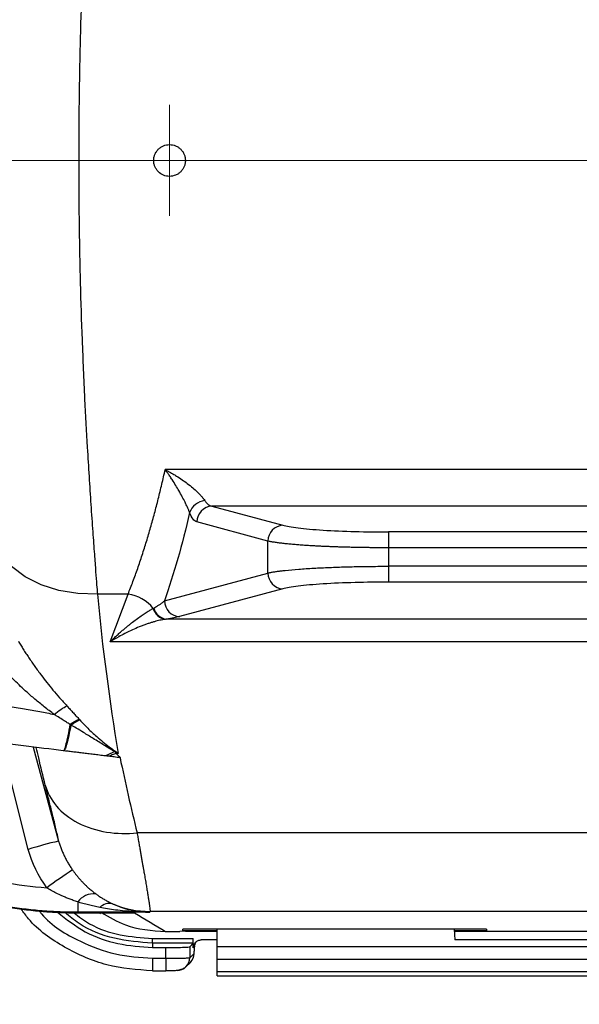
# Model space of a CAD drawing. Header units: millimetres. Extents: x 5 to 597, y 5 to 415.
# Tile 99 of 132: x 316.49 to 323.55, y 367.61 to 380.03. Entities that reach past the tile are written whole.
import ezdxf

# ---------------------------------------------------------------- set-up
doc = ezdxf.new("R2010")
doc.units = ezdxf.units.MM
doc.linetypes.add('CENTERX2', pattern=[20.32, 12.7, -2.54, 2.54, -2.54])
doc.styles.add('SLDTEXTSTYLE0', font='ARIAL.TTF', dxfattribs={"width": 0.948})
doc.dimstyles.new('SLDDIMSTYLE1', dxfattribs={"dimtxt": 2.5, "dimasz": 2.5, "dimexe": 0, "dimexo": 0.0625, "dimtad": 1, "dimlfac": 5, "dimrnd": 1e-09, "dimzin": 12, "dimdsep": 46, "dimtxsty": 'SLDTEXTSTYLE0', "dimsah": 1, "dimcen": 0.09, "dimadec": 0, "dimazin": 3, "dimtfac": 1, "dimtofl": 0, "dimtmove": 0, "dimatfit": 3, "dimfxl": 0, "dimfrac": 2, "dimtolj": 1, "dimtzin": 12, "dimarcsym": 0})

# ---------------------------------------------------------------- blocks, each defined once
blk = doc.blocks.new('_D_2')
at = {"color": 7, "linetype": 'Continuous', "lineweight": 0}
for p, q in [((441.381, 375.75), (441.381, 354.501)), ((307.381, 375.54), (307.381, 354.501)), ((307.381, 355.501), (441.381, 355.501))]:
    blk.add_line(p, q, dxfattribs=at)
at = {"color": 7, "linetype": 'Continuous', "lineweight": 18}
for points in [[(307.381, 355.501), (309.881, 355.191), (309.881, 355.811)], [(441.381, 355.501), (438.881, 355.811), (438.881, 355.191)]]:
    blk.add_solid(points, dxfattribs=at)
at = {"color": 7, "linetype": 'Continuous', "lineweight": 18, "insert": (369.714, 358.723), "char_height": 2.5, "attachment_point": 1, "style": 'SLDTEXTSTYLE0'}
blk.add_mtext('670', dxfattribs=at)
blk = doc.blocks.new('SW_CENTERMARKSYMBOL_3')
at = {"color": 0, "linetype": 'Continuous', "lineweight": 18}
for p, q in [((0, 0.5), (0, 0.7)), ((0, 0), (0, 0.5)), ((-0.5, 0), (-0.7, 0)), ((0, 0), (-0.5, 0)), ((0, 0), (0, -0.5)), ((0, 0), (0.5, 0)), ((0.5, 0), (0.7, 0)), ((0, -0.5), (0, -0.7))]:
    blk.add_line(p, q, dxfattribs=at)

msp = doc.modelspace()

# ---------------------------------------------------------------- linework, layer by layer
at = {"color": 7, "linetype": 'CENTERX2', "lineweight": 18}
msp.add_line((346.613, 378.2503), (302.1543, 378.2503), dxfattribs=at)
at = {"color": 7, "linetype": 'Continuous', "lineweight": 25}
for p, q in [((333.9274, 374.3532), (318.3265, 374.3532)), ((318.9159, 373.8922), (319.812, 373.6509)), ((332.246, 373.8922), (318.9159, 373.8922)), ((319.6217, 373.4516), (318.7257, 373.6929)), ((321.1434, 373.5662), (321.1434, 373.367)), ((330.0185, 373.5662), (321.1434, 373.5662)), ((319.6217, 373.0489), (319.6217, 373.4516)), ((321.1434, 373.367), (321.1434, 373.1335)), ((330.0185, 373.367), (321.1434, 373.367)), ((321.1434, 373.1335), (321.1434, 372.9343)), ((330.0185, 373.1335), (321.1434, 373.1335)), ((318.3175, 372.6977), (319.6217, 373.0489)), ((319.812, 372.8497), (318.5077, 372.4985)), ((330.0185, 372.9343), (321.1434, 372.9343)), ((317.858, 372.7826), (317.4703, 372.7826)), ((317.6309, 372.1818), (317.858, 372.7826)), ((332.8187, 372.4672), (318.3432, 372.4672)), ((333.531, 372.1818), (317.6309, 372.1818)), ((317.7326, 370.7739), (317.7063, 370.7739)), ((333.29, 369.7735), (317.9716, 369.7735)), ((317.2219, 368.9017), (317.2219, 368.7712)), ((317.2219, 368.7712), (317.2353, 368.7639)), ((318.1307, 368.7712), (317.2219, 368.7712)), ((317.2352, 368.7638), (317.942, 368.7635)), ((317.2353, 368.7639), (317.9404, 368.7636)), ((317.4968, 368.7637), (317.5117, 368.7548)), ((333.3173, 368.7817), (318.1349, 368.7817)), ((318.3309, 368.5296), (318.5112, 368.5296)), ((318.3309, 368.5296), (318.5112, 368.5296)), ((318.581, 368.5322), (318.5112, 368.5296)), ((318.5471, 368.54), (318.5486, 368.5574)), ((318.5471, 368.54), (318.981, 368.54)), ((322.381, 368.5574), (318.5486, 368.5574)), ((318.581, 368.5322), (318.981, 368.5322)), ((318.981, 368.3348), (318.981, 368.5574)), ((321.9739, 368.5574), (321.981, 368.4227)), ((321.9748, 368.54), (322.381, 368.54)), ((321.9752, 368.5322), (329.5867, 368.5322)), ((322.3794, 368.5574), (322.381, 368.54)), ((322.381, 368.5574), (322.381, 368.54)), ((318.1647, 368.4407), (318.681, 368.4407)), ((318.1647, 368.3807), (318.1647, 368.4407)), ((318.1647, 368.3807), (318.1647, 368.3269)), ((318.6789, 368.3807), (318.1647, 368.3807)), ((318.6352, 368.337), (318.6789, 368.3807)), ((318.681, 368.3226), (318.681, 368.4407)), ((318.981, 368.4227), (318.7812, 368.4227)), ((324.0647, 368.4227), (321.981, 368.4227)), ((318.1647, 368.3269), (318.3354, 368.3269)), ((318.3354, 368.1925), (318.3354, 368.3269)), ((318.6352, 368.337), (318.6352, 368.1973)), ((318.6352, 368.1973), (318.6909, 368.253)), ((318.6953, 368.3368), (318.681, 368.3226)), ((318.981, 368.175), (318.981, 368.3348)), ((324.0701, 368.3348), (318.981, 368.3348)), ((318.1647, 368.1925), (318.3354, 368.1925)), ((318.1647, 368.1925), (318.1647, 368.0325)), ((318.3354, 368.1925), (318.3354, 368.0325)), ((318.5884, 368.0841), (318.6442, 368.1399)), ((324.0897, 368.175), (318.981, 368.175)), ((318.981, 368.0214), (318.981, 368.175)), ((318.1647, 368.0325), (318.3354, 368.0325)), ((318.981, 367.9714), (318.981, 368.0214)), ((332.581, 368.0214), (318.981, 368.0214)), ((318.981, 367.9714), (332.581, 367.9714))]:
    msp.add_line(p, q, dxfattribs=at)
at = {"color": 8, "linetype": 'Continuous', "lineweight": 25}
for p, q in [((316.5977, 369.564), (316.2606, 370.9038)), ((316.6621, 370.8545), (316.9817, 369.6691)), ((317.2352, 368.7638), (317.2353, 368.7639)), ((318.3309, 368.5296), (318.3309, 368.5296))]:
    msp.add_line(p, q, dxfattribs=at)
at = {"color": 7, "linetype": 'Continuous', "lineweight": 25, "flags": 128}
for points in [[(317.4703, 372.7826), (317.2237, 372.7894), (316.9849, 372.8292), (316.7613, 372.901), (316.5599, 373.0023), (316.3871, 373.1301), (316.2483, 373.2803), (316.1479, 373.4482), (316.089, 373.6285)], [(318.1349, 368.7817), (318.1325, 368.7758), (318.1307, 368.7712)]]:
    msp.add_lwpolyline(points, dxfattribs=at)
at = {"color": 7, "linetype": 'Continuous', "lineweight": 25}
for centre, radius, start, end in [((318.8517, 373.7341), 0.2298, 96.68522, 160.73923), ((318.9269, 373.6912), 0.2013, 93.14568, 179.51013), ((319.823, 373.4499), 0.2013, 93.14568, 179.51013), ((319.823, 373.0506), 0.2013, 180.48987, 266.85432), ((317.7809, 372.276), 0.5124, 39.67335, 81.35232), ((318.5188, 372.6994), 0.2013, 180.48987, 266.85432), ((318.356, 372.6518), 0.1871, 195.08369, 263.26207), ((318.3637, 372.6528), 0.1868, 194.17447, 263.70656), ((318.4203, 363.6591), 6.1797, 103.46201, 107.1531), ((321.4094, 362.7719), 7.7946, 123.06288, 125.9701), ((317.4251, 368.7529), 0.2519, 84.26668, 143.79279), ((317.6247, 368.7129), 0.1705, 77.87031, 135.84945), ((318.1352, 369.9821), 1.2004, 246.70621, 269.98383), ((318.5312, 368.2528), 0.1597, 315.00606, 0.07823), ((318.4755, 368.1971), 0.1597, 269.92177, 314.95063)]:
    msp.add_arc(centre, radius, start, end, dxfattribs=at)
at = {"color": 8, "linetype": 'Continuous', "lineweight": 25}
msp.add_arc((318.4755, 368.197), 0.1597, 314.9608, 0.08018, dxfattribs=at)
at = {"color": 7, "linetype": 'Continuous', "lineweight": 25}
for points, knots in [([(317.4703, 383.718), (317.4684, 383.6922), (317.4642, 383.6376), (317.4575, 383.5493), (317.45, 383.4499), (317.4416, 383.3388), (317.4325, 383.2155), (317.4226, 383.0794), (317.4119, 382.9298), (317.4004, 382.766), (317.3772, 382.4308), (317.3457, 381.936), (317.3078, 381.239), (317.2769, 380.5352), (317.2527, 379.7845), (317.2378, 379.0268), (317.2326, 378.2524), (317.2378, 377.4777), (317.2526, 376.7193), (317.2768, 375.9684), (317.3072, 375.2736), (317.3453, 374.5761), (317.3805, 374.0196), (317.4109, 373.5806), (317.4311, 373.2996), (317.4476, 373.0791), (317.4603, 372.9129), (317.4674, 372.8211), (317.4703, 372.7826)], [0, 0, 0, 0, 0.0095171, 0.02012418, 0.03182124, 0.04460827, 0.05848527, 0.07345222, 0.08950912, 0.10665595, 0.12489271, 0.19231029, 0.25012781, 0.31469559, 0.37477697, 0.43791321, 0.49980832, 0.56177638, 0.62498646, 0.68506452, 0.7496237, 0.80507965, 0.8747788, 0.91069861, 0.94118123, 0.96622601, 0.9858324, 1, 1, 1, 1]), ([(318.181, 378.2503), (318.1811, 378.2569), (318.1815, 378.27), (318.1845, 378.2894), (318.1892, 378.3084), (318.1981, 378.3331), (318.2136, 378.3622), (318.2387, 378.3926), (318.2691, 378.4177), (318.3154, 378.4423), (318.3809, 378.4555), (318.4465, 378.4424), (318.4928, 378.4177), (318.5232, 378.3926), (318.5484, 378.3622), (318.5668, 378.3273), (318.5788, 378.2896), (318.5802, 378.2634), (318.581, 378.2503)], [0, 0, 0, 0, 0.03148913, 0.06267614, 0.09386761, 0.12536995, 0.18790741, 0.25047752, 0.31298931, 0.37552861, 0.49996325, 0.62444883, 0.68703411, 0.74965503, 0.81225492, 0.87488496, 0.93743569, 1, 1, 1, 1]), ([(318.581, 378.2503), (318.5808, 378.2437), (318.5804, 378.2306), (318.5775, 378.2112), (318.5727, 378.1922), (318.5639, 378.1676), (318.5485, 378.1385), (318.5234, 378.1081), (318.493, 378.0829), (318.4467, 378.0583), (318.3811, 378.045), (318.3026, 378.0606), (318.2471, 378.0977), (318.2138, 378.1382), (318.1954, 378.1731), (318.1832, 378.2109), (318.1817, 378.2372), (318.181, 378.2503)], [0, 0, 0, 0, 0.0314546, 0.0626137, 0.0937827, 0.1252665, 0.1877832, 0.2503753, 0.3129171, 0.375529, 0.5001664, 0.6248524, 0.7494253, 0.8115279, 0.8743675, 0.9374878, 1, 1, 1, 1]), ([(317.858, 372.7826), (317.8684, 372.8089), (317.8892, 372.8615), (317.9197, 372.9422), (317.9497, 373.0238), (317.979, 373.1065), (318.0077, 373.1903), (318.0359, 373.275), (318.0634, 373.3606), (318.0904, 373.4471), (318.1167, 373.5345), (318.1424, 373.6227), (318.1675, 373.7117), (318.1921, 373.8014), (318.216, 373.8918), (318.2393, 373.9828), (318.262, 374.0745), (318.2841, 374.1668), (318.3057, 374.2595), (318.3196, 374.322), (318.3265, 374.3532)], [0, 0, 0, 0, 0.0581979, 0.1160806, 0.1736488, 0.2309034, 0.2878451, 0.3444747, 0.4007931, 0.4568011, 0.5124995, 0.5678891, 0.6229709, 0.6777457, 0.7322145, 0.7863781, 0.8402375, 0.8937937, 0.9470475, 1, 1, 1, 1]), ([(318.3265, 374.3532), (318.3383, 374.3469), (318.3607, 374.3349), (318.3925, 374.317), (318.4207, 374.3006), (318.4453, 374.2858), (318.4855, 374.2609), (318.5388, 374.2258), (318.6082, 374.1758), (318.6719, 374.125), (318.724, 374.0785), (318.7612, 374.0413), (318.7873, 374.0125), (318.8089, 373.986), (318.8197, 373.9701), (318.8249, 373.9623)], [0, 0, 0, 0, 0.0624504, 0.1186414, 0.1685735, 0.212247, 0.249663, 0.3838701, 0.4997156, 0.6334217, 0.7498092, 0.8189474, 0.883353, 0.9435072, 1, 1, 1, 1]), ([(318.6347, 373.8099), (318.6329, 373.8147), (318.6292, 373.8243), (318.6227, 373.8406), (318.6154, 373.8582), (318.607, 373.8772), (318.5978, 373.8976), (318.5876, 373.9192), (318.5695, 373.9564), (318.5403, 374.0134), (318.5011, 374.0838), (318.4583, 374.1565), (318.4246, 374.2098), (318.3943, 374.2563), (318.3716, 374.2898), (318.3475, 374.3243), (318.3329, 374.3443), (318.3265, 374.3532)], [0, 0, 0, 0, 0.0326299, 0.066098, 0.100545, 0.1360907, 0.1728356, 0.2108624, 0.2502388, 0.3660939, 0.5001504, 0.6114068, 0.7500598, 0.7928324, 0.8750444, 0.944865, 1, 1, 1, 1]), ([(318.8249, 373.9623), (318.8279, 373.9578), (318.8342, 373.9484), (318.8444, 373.9358), (318.8555, 373.9241), (318.8702, 373.9115), (318.8903, 373.8986), (318.9068, 373.8945), (318.9159, 373.8922)], [0, 0, 0, 0, 0.1141834, 0.23453, 0.3610817, 0.493875, 0.7194999, 1, 1, 1, 1]), ([(318.7257, 373.6929), (318.7093, 373.6973), (318.6928, 373.7097), (318.6617, 373.7496), (318.6472, 373.7771), (318.6347, 373.8099)], [0, 0, 0, 0, 0.5, 0.5, 1, 1, 1, 1]), ([(319.812, 373.6509), (319.8543, 373.6395), (319.9184, 373.628), (320.0902, 373.607), (320.1979, 373.5974), (320.4432, 373.5818), (320.5805, 373.5758), (320.8623, 373.568), (321.0063, 373.5662), (321.1434, 373.5662)], [0, 0, 0, 0, 0.25, 0.25, 0.5, 0.5, 0.75, 0.75, 1, 1, 1, 1]), ([(321.1434, 373.367), (321.1244, 373.367), (321.0861, 373.3671), (321.0287, 373.3673), (320.9713, 373.3677), (320.9138, 373.3683), (320.8563, 373.369), (320.799, 373.3699), (320.742, 373.3709), (320.6852, 373.3722), (320.6289, 373.3735), (320.573, 373.3751), (320.5177, 373.3768), (320.4631, 373.3786), (320.4092, 373.3807), (320.3561, 373.3828), (320.3039, 373.3852), (320.2528, 373.3877), (320.1955, 373.3908), (320.1324, 373.3945), (320.064, 373.399), (319.9969, 373.404), (319.9318, 373.4095), (319.8693, 373.4154), (319.8101, 373.4217), (319.7548, 373.4285), (319.7043, 373.4358), (319.6588, 373.4435), (319.6342, 373.4489), (319.6217, 373.4516)], [0, 0, 0, 0, 0.028433, 0.0569847, 0.0856553, 0.114445, 0.143354, 0.1723826, 0.2015309, 0.2307992, 0.2601876, 0.2896965, 0.3193259, 0.3490761, 0.3789472, 0.4089396, 0.4390532, 0.4692885, 0.4996455, 0.5431138, 0.5880404, 0.6344258, 0.6822704, 0.7315746, 0.7823387, 0.834563, 0.8882478, 0.9433934, 1, 1, 1, 1]), ([(319.6217, 373.0489), (319.6274, 373.0502), (319.6386, 373.0528), (319.6574, 373.0565), (319.6773, 373.0601), (319.6983, 373.0637), (319.7202, 373.067), (319.743, 373.0703), (319.7667, 373.0735), (319.791, 373.0765), (319.8158, 373.0794), (319.8832, 373.0869), (320.0043, 373.0978), (320.1647, 373.1083), (320.2975, 373.1151), (320.3967, 373.1195), (320.4988, 373.1232), (320.6035, 373.1264), (320.71, 373.129), (320.8177, 373.131), (320.9262, 373.1325), (321.0348, 373.1334), (321.1073, 373.1335), (321.1434, 373.1335)], [0, 0, 0, 0, 0.0266375, 0.0527789, 0.0784243, 0.1035736, 0.1282269, 0.1523841, 0.1760454, 0.1992108, 0.2218802, 0.2440537, 0.3756623, 0.50029, 0.5575341, 0.6143449, 0.6707236, 0.7266717, 0.7821904, 0.8372812, 0.8919454, 0.9461845, 1, 1, 1, 1]), ([(321.1434, 372.9343), (321.0063, 372.9343), (320.8623, 372.9325), (320.5805, 372.9247), (320.4432, 372.9187), (320.1979, 372.9031), (320.0902, 372.8935), (319.9184, 372.8725), (319.8543, 372.8611), (319.812, 372.8497)], [0, 0, 0, 0, 0.25, 0.25, 0.5, 0.5, 0.75, 0.75, 1, 1, 1, 1]), ([(318.1826, 372.6071), (318.1907, 372.6116), (318.206, 372.6199), (318.2261, 372.6319), (318.2428, 372.6424), (318.2641, 372.6564), (318.2844, 372.6708), (318.3015, 372.6842), (318.3096, 372.691), (318.3142, 372.6948), (318.3164, 372.6968), (318.3175, 372.6977)], [0, 0, 0, 0, 0.15118747, 0.28492191, 0.40119845, 0.50002646, 0.74978892, 0.87482552, 0.93740749, 0.96871744, 1, 1, 1, 1]), ([(317.6309, 372.1818), (317.6465, 372.1967), (317.6767, 372.2256), (317.7203, 372.2656), (317.7607, 372.3015), (317.7977, 372.3335), (317.8315, 372.3619), (317.8619, 372.3869), (317.8891, 372.4087), (317.9275, 372.4389), (317.9764, 372.4755), (318.0344, 372.5164), (318.0867, 372.5509), (318.1335, 372.5798), (318.1618, 372.5956), (318.1754, 372.6031)], [0, 0, 0, 0, 0.08181843, 0.15812197, 0.22891077, 0.29418501, 0.35394495, 0.40819094, 0.45692347, 0.50014324, 0.61577969, 0.72355692, 0.82349838, 0.91563352, 1, 1, 1, 1]), ([(318.3341, 372.466), (318.3247, 372.4647), (318.3057, 372.4619), (318.2752, 372.4561), (318.2425, 372.449), (318.2076, 372.4402), (318.1703, 372.4298), (318.1309, 372.4175), (318.0891, 372.4034), (318.0451, 372.3872), (317.987, 372.3643), (317.9109, 372.3315), (317.8241, 372.2896), (317.7293, 372.2399), (317.6672, 372.2032), (317.6309, 372.1818)], [0, 0, 0, 0, 0.0463872, 0.0950148, 0.145906, 0.1990816, 0.2545592, 0.3123548, 0.3724823, 0.4349542, 0.4997814, 0.6168208, 0.7498743, 0.853808, 1, 1, 1, 1]), ([(316.4732, 372.1904), (316.4833, 372.1734), (316.5037, 372.1389), (316.5358, 372.087), (316.5696, 372.0341), (316.6052, 371.9802), (316.6425, 371.9254), (316.6815, 371.8698), (316.7223, 371.8135), (316.773, 371.7457), (316.8355, 371.665), (316.9121, 371.5708), (316.9962, 371.472), (317.0553, 371.4067), (317.086, 371.3729)], [0, 0, 0, 0, 0.0556415, 0.113214, 0.1727178, 0.2341505, 0.2975076, 0.3627823, 0.4299663, 0.4990491, 0.609642, 0.7300872, 0.860259, 1, 1, 1, 1]), ([(316.9256, 371.2656), (316.9043, 371.2816), (316.8621, 371.3132), (316.8003, 371.3614), (316.7406, 371.4095), (316.6831, 371.4573), (316.6277, 371.5048), (316.5745, 371.5519), (316.5119, 371.6091), (316.4409, 371.6768), (316.363, 371.7553), (316.29, 371.8332), (316.2218, 371.91), (316.1792, 371.9618), (316.1583, 371.9872)], [0, 0, 0, 0, 0.0777681, 0.1534614, 0.2270859, 0.298648, 0.368155, 0.4356145, 0.5010352, 0.6089621, 0.7127609, 0.8124889, 0.9082109, 1, 1, 1, 1]), ([(312.2519, 371.7999), (312.2989, 371.792), (312.3945, 371.776), (312.541, 371.7535), (312.693, 371.7316), (312.8504, 371.7105), (313.0134, 371.69), (313.182, 371.6703), (313.356, 371.6513), (313.5693, 371.6295), (313.8332, 371.6049), (314.1128, 371.581), (314.4398, 371.555), (314.7611, 371.53), (315.0907, 371.5041), (315.3726, 371.4806), (315.6373, 371.4562), (315.8936, 371.4294), (316.1265, 371.4012), (316.3416, 371.3713), (316.5461, 371.3388), (316.7398, 371.3043), (316.8648, 371.2783), (316.9256, 371.2656)], [0, 0, 0, 0, 0.0303253, 0.0617854, 0.0943836, 0.128123, 0.1630062, 0.1990356, 0.2362134, 0.2745417, 0.3355945, 0.4050263, 0.4533163, 0.54452, 0.6103612, 0.6639082, 0.72475, 0.7797463, 0.8281022, 0.8742836, 0.9183109, 0.9602073, 1, 1, 1, 1]), ([(317.0387, 370.8082), (316.8824, 370.8274), (316.6328, 370.8581), (316.3152, 370.8971), (316.1499, 370.9174), (316.0656, 370.9277), (316.023, 370.933), (316.0016, 370.9356), (315.9909, 370.9369), (315.9863, 370.9375), (315.9832, 370.9378), (315.9813, 370.9381), (315.9035, 370.9476), (315.7746, 370.9635), (315.6001, 370.9849), (315.5068, 370.9963), (315.4587, 371.0022), (315.4342, 371.0053), (315.4237, 371.0065), (315.4166, 371.0074), (315.4126, 371.0079), (315.3101, 371.0205), (315.1609, 371.0388), (314.9869, 371.0602), (314.8999, 371.0709), (314.8564, 371.0762), (314.8346, 371.0789), (314.8237, 371.0802), (314.8191, 371.0808), (314.816, 371.0812), (314.8148, 371.0813), (314.5696, 371.1114), (314.2289, 371.1532), (313.8739, 371.1968), (313.7069, 371.2173), (313.6261, 371.2273), (313.5864, 371.2321), (313.5666, 371.2346), (313.5568, 371.2358), (313.5519, 371.2364), (313.5498, 371.2366), (313.5484, 371.2368), (313.548, 371.2368), (313.0477, 371.2983), (312.5976, 371.3535), (312.1966, 371.4028)], [0, 0, 0, 0, 0.125, 0.1875, 0.21875, 0.234375, 0.2421875, 0.2460937, 0.2480469, 0.2490234, 0.2490234, 0.25, 0.25, 0.3125, 0.34375, 0.359375, 0.3671875, 0.3710937, 0.3730469, 0.3730469, 0.375, 0.375, 0.4375, 0.46875, 0.484375, 0.4921875, 0.4960937, 0.4980469, 0.4990234, 0.4990234, 0.5, 0.5, 0.625, 0.6875, 0.71875, 0.734375, 0.7421875, 0.7460938, 0.7480469, 0.7490234, 0.7495117, 0.7495117, 0.75, 0.75, 1, 1, 1, 1]), ([(316.9256, 371.2656), (316.9536, 371.2896), (316.9821, 371.3115), (317.0367, 371.3481), (317.0628, 371.3627), (317.086, 371.3729)], [0, 0, 0, 0, 0.5, 0.5, 1, 1, 1, 1]), ([(317.086, 371.3729), (317.0999, 371.3577), (317.1273, 371.328), (317.1669, 371.2853), (317.2042, 371.2448), (317.2279, 371.2188), (317.2395, 371.2061)], [0, 0, 0, 0, 0.2678805, 0.5237284, 0.767709, 1, 1, 1, 1]), ([(317.1235, 371.1405), (317.1091, 371.1496), (317.0765, 371.1703), (317.0215, 371.2049), (316.97, 371.2375), (316.9367, 371.2586), (316.9256, 371.2656)], [0, 0, 0, 0, 0.22197, 0.5000779, 0.8345413, 1, 1, 1, 1]), ([(317.1235, 371.1405), (317.1149, 371.0901), (317.1062, 371.0428), (317.0894, 370.959), (317.0813, 370.9226), (317.0663, 370.8643), (317.0595, 370.8424), (317.0477, 370.8142), (317.0427, 370.8078), (317.0387, 370.8082)], [0, 0, 0, 0, 0.25, 0.25, 0.5, 0.5, 0.75, 0.75, 1, 1, 1, 1]), ([(317.1365, 371.1325), (317.1273, 371.0835), (317.1179, 371.0375), (317.0998, 370.956), (317.091, 370.9206), (317.0749, 370.8637), (317.0675, 370.8423), (317.0547, 370.8142), (317.0492, 370.8075), (317.0448, 370.8075)], [0, 0, 0, 0, 0.25, 0.25, 0.5, 0.5, 0.75, 0.75, 1, 1, 1, 1]), ([(317.1365, 371.1325), (317.1344, 371.1338), (317.1311, 371.1358), (317.1279, 371.1378), (317.1257, 371.1392), (317.1247, 371.1402), (317.1235, 371.1405)], [0, 0, 0, 0, 0.5, 0.75, 0.75, 1, 1, 1, 1]), ([(317.687, 370.7978), (317.6866, 370.798), (317.6859, 370.7984), (317.6846, 370.7992), (317.6822, 370.8006), (317.6774, 370.8035), (317.6677, 370.8092), (317.6484, 370.8207), (317.6097, 370.844), (317.5545, 370.8776), (317.4869, 370.9192), (317.4013, 370.9723), (317.3067, 371.0311), (317.2129, 371.0887), (317.1589, 371.1197), (317.1365, 371.1325)], [0, 0, 0, 0, 0.0019294, 0.0038841, 0.0077935, 0.0156121, 0.0312482, 0.0625169, 0.125042, 0.2500571, 0.3716117, 0.5000419, 0.7200442, 0.8837318, 1, 1, 1, 1]), ([(317.2491, 371.1956), (317.2653, 371.178), (317.2982, 371.1424), (317.3501, 371.0899), (317.405, 371.0374), (317.4686, 370.9798), (317.5397, 370.9194), (317.617, 370.8584), (317.6689, 370.8216), (317.6942, 370.8036)], [0, 0, 0, 0, 0.1194335, 0.2426112, 0.3694822, 0.4999799, 0.6742867, 0.8409426, 1, 1, 1, 1]), ([(317.5719, 370.7428), (317.5593, 370.7443), (317.5341, 370.7474), (317.4965, 370.752), (317.4594, 370.7566), (317.4226, 370.7611), (317.3864, 370.7655), (317.3508, 370.7699), (317.3158, 370.7742), (317.2713, 370.7797), (317.2179, 370.7862), (317.1572, 370.7937), (317.0986, 370.8009), (317.0629, 370.8053), (317.0448, 370.8075)], [0, 0, 0, 0, 0.0624695, 0.1248294, 0.1871396, 0.2494597, 0.3118489, 0.3743663, 0.4370707, 0.5000205, 0.6196067, 0.7425721, 0.8692679, 1, 1, 1, 1]), ([(317.7559, 370.7202), (317.7436, 370.7217), (317.7191, 370.7247), (317.6824, 370.7292), (317.646, 370.7337), (317.6219, 370.7366), (317.61, 370.7381)], [0, 0, 0, 0, 0.2545945, 0.5060476, 0.754475, 1, 1, 1, 1]), ([(317.6958, 370.7924), (317.6977, 370.7893), (317.7014, 370.7831), (317.7046, 370.7769), (317.7063, 370.7739)], [0, 0, 0, 0, 0.505424, 1, 1, 1, 1]), ([(317.7326, 370.7739), (317.7233, 370.7784), (317.711, 370.7844), (317.6989, 370.7908), (317.6958, 370.7924)], [0, 0, 0, 0, 0.7460481, 1, 1, 1, 1]), ([(316.8122, 370.3747), (316.8379, 370.2839), (316.8848, 370.1929), (317.024, 370.0285), (317.1165, 369.9553), (317.334, 369.8425), (317.4587, 369.8031), (317.7155, 369.7622), (317.8472, 369.7605), (317.9716, 369.7735)], [0, 0, 0, 0, 0.25, 0.25, 0.5, 0.5, 0.75, 0.75, 1, 1, 1, 1]), ([(316.9817, 369.6691), (316.9811, 369.6724), (316.98, 369.6792), (316.9777, 369.6915), (316.9749, 369.7055), (316.9715, 369.7212), (316.9677, 369.7387), (316.9605, 369.7709), (316.9481, 369.824), (316.9302, 369.8978), (316.9121, 369.9714), (316.8951, 370.0401), (316.8766, 370.1147), (316.8566, 370.1953), (316.8352, 370.2815), (316.8199, 370.3435), (316.8122, 370.3747)], [0, 0, 0, 0, 0.0414634, 0.0829064, 0.1243573, 0.1658447, 0.2073971, 0.2490425, 0.3742723, 0.500071, 0.5829835, 0.6657869, 0.7486866, 0.8318876, 0.9155924, 1, 1, 1, 1]), ([(314.6791, 369.7139), (315.0075, 369.5349), (315.3587, 369.389), (316.0842, 369.1754), (316.4584, 369.1078), (316.8311, 369.0803)], [0, 0, 0, 0, 0.5, 0.5, 1, 1, 1, 1]), ([(317.9716, 369.7735), (317.9751, 369.7533), (317.9821, 369.7131), (317.9922, 369.6551), (318.002, 369.5992), (318.0114, 369.5453), (318.0204, 369.4935), (318.0291, 369.4438), (318.0374, 369.3962), (318.0454, 369.3506), (318.053, 369.3069), (318.0603, 369.2653), (318.0672, 369.2256), (318.0738, 369.1879), (318.08, 369.1521), (318.0858, 369.1181), (318.0913, 369.086), (318.0985, 369.0437), (318.1068, 368.994), (318.1154, 368.9409), (318.1225, 368.8953), (318.1281, 368.8574), (318.1321, 368.827), (318.1346, 368.8042), (318.1357, 368.7883), (318.1352, 368.7839), (318.1349, 368.7817)], [0, 0, 0, 0, 0.03342635, 0.06656584, 0.09941873, 0.13198531, 0.16426587, 0.19626071, 0.22797013, 0.25939445, 0.29053398, 0.32138907, 0.35196005, 0.38224728, 0.41225111, 0.44197191, 0.47141008, 0.50056599, 0.56417576, 0.62743935, 0.69036113, 0.7529455, 0.81519697, 0.87712011, 0.93871955, 1, 1, 1, 1]), ([(316.9817, 369.669), (316.9864, 369.6534), (316.9959, 369.6219), (317.0127, 369.5752), (317.0314, 369.5287), (317.0523, 369.4825), (317.0752, 369.4368), (317.1003, 369.3918), (317.1274, 369.3474), (317.1471, 369.3187), (317.157, 369.3044)], [0, 0, 0, 0, 0.1207489, 0.2428659, 0.3662824, 0.4909231, 0.6167061, 0.7435435, 0.8713413, 1, 1, 1, 1]), ([(317.2219, 368.7712), (317.1851, 368.7714), (317.1112, 368.7718), (316.9997, 368.7752), (316.8872, 368.7808), (316.7737, 368.7887), (316.6592, 368.7991), (316.5438, 368.8119), (316.4275, 368.8273), (316.3105, 368.8453), (316.1927, 368.8659), (316.0742, 368.8893), (315.9552, 368.9155), (315.8171, 368.9491), (315.6589, 368.9922), (315.4795, 369.0473), (315.2963, 369.1106), (315.1095, 369.1825), (314.9197, 369.2637), (314.7271, 369.3541), (314.6, 369.4215), (314.5356, 369.4557)], [0, 0, 0, 0, 0.0393902, 0.079193, 0.1194082, 0.1600361, 0.2010765, 0.2425295, 0.2843951, 0.3266734, 0.3693643, 0.412468, 0.4559843, 0.4999134, 0.5646387, 0.6316026, 0.7008049, 0.7722458, 0.8459253, 0.9218434, 1, 1, 1, 1]), ([(314.5474, 369.4492), (314.5791, 369.4322), (314.6424, 369.3982), (314.7385, 369.3494), (314.8356, 369.3024), (314.9335, 369.2573), (315.0322, 369.2141), (315.1318, 369.1727), (315.2322, 369.1333), (315.3333, 369.0958), (315.4351, 369.0603), (315.5375, 369.0267), (315.6406, 368.9951), (315.7442, 368.9655), (315.9385, 368.914), (316.2523, 368.8454), (316.598, 368.7969), (316.8774, 368.7745), (317.0592, 368.7655), (317.1776, 368.7644), (317.2353, 368.7639)], [0, 0, 0, 0, 0.0384665, 0.0769331, 0.1153998, 0.1538667, 0.1923336, 0.2308007, 0.2692679, 0.3077352, 0.3462026, 0.3846701, 0.4231378, 0.4616055, 0.5000734, 0.6382208, 0.8052405, 0.8732562, 0.9381761, 1, 1, 1, 1]), ([(317.157, 369.3044), (317.1641, 369.2945), (317.1785, 369.2743), (317.2017, 369.2443), (317.2265, 369.2139), (317.253, 369.1833), (317.2813, 369.1526), (317.3115, 369.1219), (317.3435, 369.0914), (317.3774, 369.0613), (317.4131, 369.0316), (317.4377, 369.013), (317.4503, 369.0035)], [0, 0, 0, 0, 0.0826091, 0.1686775, 0.2583782, 0.3518711, 0.4493041, 0.5508142, 0.6565274, 0.7665599, 0.8810182, 1, 1, 1, 1]), ([(317.2219, 368.9017), (317.2028, 368.9081), (317.1662, 368.9204), (317.114, 368.9401), (317.0666, 368.9594), (317.0125, 368.983), (316.953, 369.0116), (316.889, 369.0455), (316.8497, 369.0691), (316.8311, 369.0803)], [0, 0, 0, 0, 0.1416569, 0.2720877, 0.391364, 0.499574, 0.6834564, 0.8501893, 1, 1, 1, 1]), ([(317.4503, 369.0035), (317.4608, 368.9959), (317.4828, 368.98), (317.5174, 368.9571), (317.5563, 368.9332), (317.6041, 368.9063), (317.6399, 368.8893), (317.6605, 368.8795)], [0, 0, 0, 0, 0.1545953, 0.3212621, 0.5000456, 0.711971, 1, 1, 1, 1]), ([(317.5024, 368.8316), (317.4778, 368.8365), (317.4292, 368.8463), (317.3578, 368.8632), (317.2889, 368.8814), (317.244, 368.895), (317.2219, 368.9017)], [0, 0, 0, 0, 0.2616555, 0.5155122, 0.7616119, 1, 1, 1, 1]), ([(317.6605, 368.8795), (317.6727, 368.8741), (317.6978, 368.863), (317.7368, 368.8476), (317.7816, 368.8317), (317.8345, 368.8153), (317.9129, 368.7953), (317.995, 368.781), (318.0737, 368.7733), (318.113, 368.7718), (318.1307, 368.7712)], [0, 0, 0, 0, 0.0784676, 0.1618357, 0.2500463, 0.36543, 0.5003427, 0.7497732, 0.887863, 1, 1, 1, 1]), ([(318.1647, 368.0326), (317.9708, 368.0471), (317.5829, 368.0761), (317.0504, 368.3174), (316.6807, 368.5713), (316.5386, 368.7709), (316.5086, 368.8131)], [0, 0, 0, 0, 0.3059842, 0.6121117, 0.9180932, 1, 1, 1, 1]), ([(316.9683, 368.7713), (317.0807, 368.6832), (317.3086, 368.5044), (317.727, 368.3581), (318.0188, 368.3373), (318.1647, 368.3269)], [0, 0, 0, 0, 0.3274655, 0.6638074, 1, 1, 1, 1]), ([(318.1307, 368.7712), (318.104, 368.7716), (318.0533, 368.7723), (317.9818, 368.7751), (317.9188, 368.7788), (317.8645, 368.7828), (317.7928, 368.789), (317.7045, 368.7989), (317.5999, 368.8138), (317.5338, 368.8259), (317.5024, 368.8316)], [0, 0, 0, 0, 0.12729713, 0.24093668, 0.34091862, 0.42724298, 0.49990991, 0.68257775, 0.84927103, 1, 1, 1, 1]), ([(317.5203, 368.7711), (317.6189, 368.7112), (317.866, 368.5612), (318.1565, 368.5415), (318.3309, 368.5296)], [0, 0, 0, 0, 0.3995154, 1, 1, 1, 1]), ([(318.6789, 368.3807), (318.6794, 368.3812), (318.68, 368.3874), (318.6808, 368.4106), (318.681, 368.4268), (318.681, 368.4407)], [0, 0, 0, 0, 0.5, 0.5, 1, 1, 1, 1]), ([(318.681, 368.3226), (318.6811, 368.3268), (318.6815, 368.3355), (318.6842, 368.3484), (318.689, 368.3629), (318.6973, 368.3785), (318.7096, 368.3936), (318.7249, 368.4062), (318.7423, 368.4154), (318.7614, 368.4217), (318.7745, 368.4224), (318.7812, 368.4227)], [0, 0, 0, 0, 0.0819828, 0.1650916, 0.2507233, 0.3730267, 0.4998348, 0.6209805, 0.7491642, 0.8738821, 1, 1, 1, 1]), ([(318.6904, 368.3467), (318.6915, 368.346), (318.6934, 368.3446), (318.6949, 368.3422), (318.6955, 368.3397), (318.6953, 368.3378), (318.6953, 368.3368)], [0, 0, 0, 0, 0.2811582, 0.5404421, 0.7794346, 1, 1, 1, 1]), ([(318.6952, 368.3406), (318.697, 368.3524), (318.6996, 368.3707), (318.7102, 368.3908), (318.717, 368.3986), (318.7196, 368.4016)], [0, 0, 0, 0, 0.5331352, 0.8231598, 1, 1, 1, 1]), ([(318.3354, 368.3269), (318.3701, 368.3269), (318.4075, 368.3271), (318.4799, 368.3281), (318.5147, 368.3288), (318.5728, 368.3308), (318.5959, 368.332), (318.6265, 368.3345), (318.634, 368.3358), (318.6352, 368.337)], [0, 0, 0, 0, 0.25, 0.25, 0.5, 0.5, 0.75, 0.75, 1, 1, 1, 1]), ([(318.6909, 368.253), (318.6918, 368.2539), (318.6927, 368.262), (318.6943, 368.2923), (318.6949, 368.3141), (318.6953, 368.3368)], [0, 0, 0, 0, 0.5, 0.5, 1, 1, 1, 1]), ([(318.3354, 368.1925), (318.3435, 368.1926), (318.3599, 368.1926), (318.3844, 368.1926), (318.4089, 368.1927), (318.4332, 368.1928), (318.4571, 368.193), (318.4803, 368.1932), (318.5027, 368.1934), (318.524, 368.1936), (318.5446, 368.1939), (318.5649, 368.1943), (318.5848, 368.1947), (318.6035, 368.1952), (318.6194, 368.1958), (318.6315, 368.1965), (318.6339, 368.197), (318.6352, 368.1973)], [0, 0, 0, 0, 0.0529822, 0.10661, 0.1608834, 0.2158026, 0.2713677, 0.3275787, 0.3844356, 0.4419386, 0.5000877, 0.563259, 0.6344932, 0.7137875, 0.801139, 0.8965444, 1, 1, 1, 1]), ([(318.3354, 368.0347), (318.362, 368.0351), (318.4145, 368.0357), (318.4858, 368.0418), (318.5479, 368.0545), (318.5747, 368.0741), (318.5884, 368.0841)], [0, 0, 0, 0, 0.24755593, 0.48910397, 0.7377725, 1, 1, 1, 1]), ([(318.4753, 368.0374), (318.4747, 368.0368), (318.4712, 368.0362), (318.457, 368.035), (318.4462, 368.0345), (318.4191, 368.0336), (318.4028, 368.0332), (318.369, 368.0327), (318.3516, 368.0326), (318.3354, 368.0326)], [0, 0, 0, 0, 0.25, 0.25, 0.5, 0.5, 0.75, 0.75, 1, 1, 1, 1])]:
    msp.add_open_spline(points, degree=3, knots=knots, dxfattribs=at)
for points in [[(318.6347, 373.8099), (318.5412, 373.4093), (318.4344, 373.035), (318.3175, 372.6977)], [(317.4703, 372.7826), (317.5338, 372.1103), (317.6214, 371.4399), (317.7326, 370.7739)], [(318.1754, 372.6031), (318.1778, 372.6045), (318.1802, 372.6058), (318.1826, 372.6071)], [(318.3432, 372.4672), (318.3402, 372.4668), (318.3371, 372.4664), (318.3341, 372.466)], [(318.5077, 372.4985), (318.4669, 372.4875), (318.4122, 372.4771), (318.3432, 372.4672)], [(317.1235, 371.1405), (317.1631, 371.1691), (317.2034, 371.1918), (317.2395, 371.2061)], [(317.2395, 371.2061), (317.2427, 371.2026), (317.2459, 371.1991), (317.2491, 371.1956)], [(317.1365, 371.1325), (317.1749, 371.1599), (317.2139, 371.1817), (317.2491, 371.1956)], [(317.0448, 370.8075), (317.0428, 370.8077), (317.0407, 370.808), (317.0387, 370.8082)], [(317.687, 370.7977), (317.6484, 370.7757), (317.6097, 370.7572), (317.5719, 370.7428)], [(317.61, 370.7381), (317.5972, 370.7397), (317.5845, 370.7412), (317.5719, 370.7428)], [(317.7063, 370.7739), (317.674, 370.7598), (317.6418, 370.7478), (317.61, 370.7381)], [(317.6869, 370.7978), (317.6894, 370.7998), (317.6918, 370.8017), (317.6942, 370.8036)], [(317.6958, 370.7924), (317.693, 370.7943), (317.69, 370.7961), (317.687, 370.7977)], [(317.6942, 370.8036), (317.6975, 370.8018), (317.7003, 370.7997), (317.7031, 370.7975)], [(317.6957, 370.7924), (317.6982, 370.7942), (317.7006, 370.7959), (317.7031, 370.7975)], [(317.7031, 370.7975), (317.7128, 370.7894), (317.7227, 370.7816), (317.7326, 370.7739)], [(317.7063, 370.7739), (317.7242, 370.7565), (317.7406, 370.7385), (317.7559, 370.7202)], [(317.7559, 370.7202), (317.8226, 370.4035), (317.8945, 370.0878), (317.9716, 369.7735)], [(316.8311, 369.0803), (316.7262, 369.2284), (316.6486, 369.3897), (316.5977, 369.564)], [(317.9404, 368.7636), (318.0699, 368.6856), (318.2001, 368.6076), (318.3309, 368.5296)], [(318.5093, 368.5296), (318.51, 368.5296), (318.5106, 368.5296), (318.5112, 368.5296)]]:
    msp.add_open_spline(points, degree=3, dxfattribs=at)
at = {"color": 8, "linetype": 'Continuous', "lineweight": 25}
for points, knots in [([(316.8122, 370.3747), (316.7843, 370.4889), (316.7457, 370.6472), (316.7096, 370.8058), (316.6996, 370.8499)], [0, 0, 0, 0, 0.7217925, 1, 1, 1, 1]), ([(316.7368, 368.7891), (316.7465, 368.7764), (316.8773, 368.6052), (317.2142, 368.4134), (317.6919, 368.2229), (318.0072, 368.2027), (318.1647, 368.1925)], [0, 0, 0, 0, 0.0302195, 0.4070168, 0.7039568, 1, 1, 1, 1]), ([(318.1647, 368.3807), (318.0042, 368.3941), (317.6831, 368.4207), (317.3015, 368.5686), (317.1187, 368.7201), (317.06, 368.7688)], [0, 0, 0, 0, 0.4043597, 0.8087926, 1, 1, 1, 1]), ([(317.1726, 368.7656), (317.2372, 368.7165), (317.4112, 368.5843), (317.756, 368.471), (318.0286, 368.4508), (318.1647, 368.4407)], [0, 0, 0, 0, 0.2282858, 0.6149554, 1, 1, 1, 1]), ([(318.7256, 368.4061), (318.7229, 368.4042), (318.7106, 368.3955), (318.7007, 368.3751), (318.6985, 368.3576), (318.6977, 368.3518)], [0, 0, 0, 0, 0.155491, 0.7200186, 1, 1, 1, 1])]:
    msp.add_open_spline(points, degree=3, knots=knots, dxfattribs=at)

# ---------------------------------------------------------------- block references
at = {"color": 7, "linetype": 'Continuous', "lineweight": 18}
msp.add_blockref('SW_CENTERMARKSYMBOL_3', (318.381, 378.2503), dxfattribs=at)

# ---------------------------------------------------------------- dimensions: what is measured, and where the dimension line sits
dim = msp.add_linear_dim(base=(441.381, 355.5005), p1=(307.381, 376.5403), p2=(441.381, 376.7503), dimstyle='SLDDIMSTYLE1', dxfattribs=at)
dim.commit()
dim.dimension.update_dxf_attribs({"geometry": '_D_2', "text_midpoint": (372.5782, 355.5005), "dimtype": 160})

doc.saveas('drawing.dxf')
